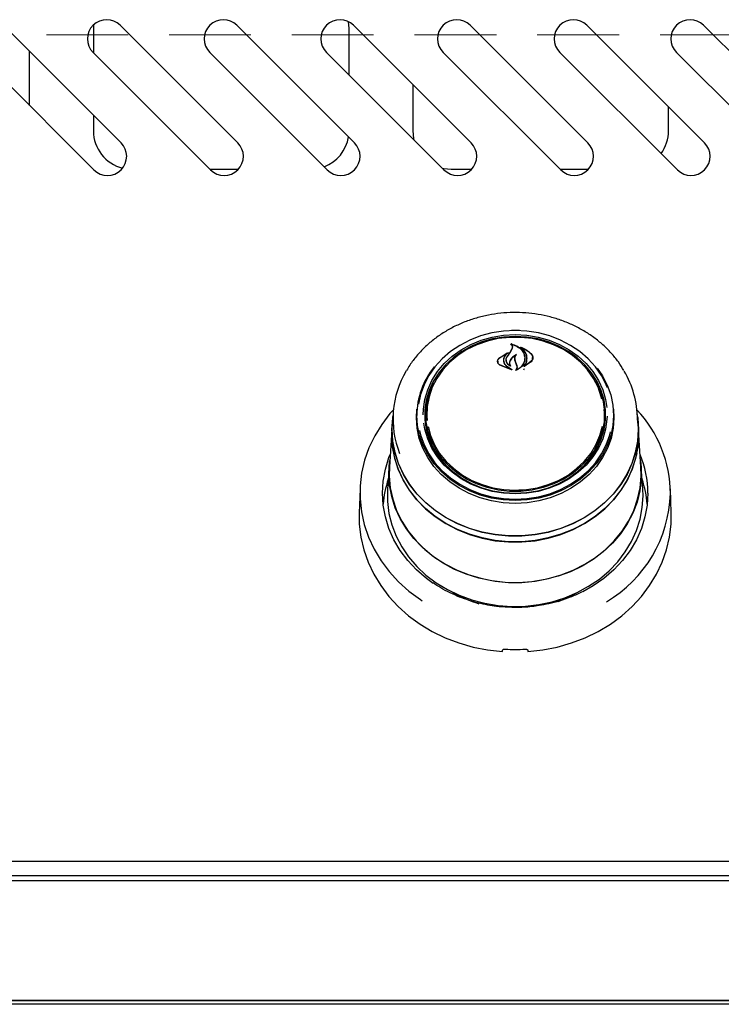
# Model space of a CAD drawing. Header units: inches. Extents: x 36 to 207, y 24 to 151.
# Tile 6 of 49: x 77 to 84, y 47 to 56. Entities that reach past the tile are written whole.
import ezdxf

# ---------------------------------------------------------------- set-up
doc = ezdxf.new("R2010")
doc.units = ezdxf.units.IN
doc.header["$LTSCALE"] = 16
doc.header["$MEASUREMENT"] = 0
doc.linetypes.add('HIDDEN', pattern=[0.075, 0.05, -0.025])
doc.layers.add('FORMAT', color=7, linetype='Continuous')

msp = doc.modelspace()

# ---------------------------------------------------------------- linework, layer by layer
at = {"color": 7, "linetype": 'Continuous', "lineweight": 25}
for p, q in [((77.9729, 55.2267), (76.8238, 56.3758)), ((77.7035, 56.3795), (77.7018, 56.3431)), ((79.1139, 55.2267), (77.9648, 56.3758)), ((80.2549, 55.2267), (79.1058, 56.3758)), ((80.2018, 56.3431), (80.1953, 56.4122)), ((81.3959, 55.2267), (80.2468, 56.3758)), ((82.5369, 55.2267), (81.3878, 56.3758)), ((83.6779, 55.2267), (82.5288, 56.3758)), ((84.8189, 55.2267), (83.6698, 56.3758)), ((77.7018, 56.3431), (77.7018, 56.1085)), ((80.2018, 55.8905), (80.2018, 56.3431)), ((76.5586, 56.1106), (77.7077, 54.9615)), ((77.0768, 55.5925), (77.0768, 56.1228)), ((77.6996, 56.1106), (78.8487, 54.9615)), ((78.8406, 56.1106), (79.9897, 54.9615)), ((79.9816, 56.1106), (81.1307, 54.9615)), ((81.1226, 56.1106), (82.2717, 54.9615)), ((82.2636, 56.1106), (83.4127, 54.9615)), ((83.4046, 56.1106), (84.5537, 54.9615)), ((80.8268, 55.7958), (80.8268, 55.3431)), ((77.7018, 55.4978), (77.7018, 55.3431)), ((83.3268, 55.3431), (83.3268, 55.5778)), ((78.8422, 54.9681), (79.1201, 54.9681)), ((81.2018, 54.9681), (81.4021, 54.9681)), ((82.2652, 54.9681), (82.5431, 54.9681)), ((81.7371, 53.3222), (81.8268, 53.3261)), ((81.8268, 53.3261), (81.8933, 53.3239)), ((81.6685, 53.1178), (81.7606, 53.1759)), ((81.7505, 53.1371), (81.7827, 53.1854)), ((81.7809, 53.1829), (81.7984, 53.2147)), ((81.7827, 53.1854), (81.8003, 53.2184)), ((81.7882, 53.2583), (81.7882, 53.2529)), ((81.8005, 53.2197), (81.8005, 53.2256)), ((81.8842, 53.2246), (81.8842, 53.2201)), ((81.6559, 53.0886), (81.6559, 53.0758)), ((81.67, 53.1188), (81.7479, 53.1713)), ((81.7131, 53.0986), (81.7131, 53.0904)), ((81.7491, 53.1701), (81.7213, 53.1369)), ((81.7399, 53.103), (81.7399, 53.1017)), ((81.7494, 53.1677), (81.7494, 53.1707)), ((81.8324, 53.0742), (81.8235, 53.0991)), ((81.8236, 53.1146), (81.8236, 53.0989)), ((81.8343, 53.0753), (81.8254, 53.1006)), ((81.9815, 53.0837), (81.9133, 53.0371)), ((81.98, 53.086), (81.9201, 53.0425)), ((81.9204, 53.1168), (81.9204, 53.1185)), ((81.997, 53.1134), (81.997, 53.1248)), ((81.7917, 53.0066), (81.6765, 53.0513)), ((81.7833, 53.0096), (81.6777, 53.0531)), ((81.74, 53.0442), (81.7843, 53.011)), ((81.7414, 53.0453), (81.7926, 53.008)), ((81.7719, 53.071), (81.7719, 53.0574)), ((81.7757, 53.0468), (81.7757, 53.0469)), ((81.8441, 53.0442), (81.8324, 53.0742)), ((81.846, 53.0446), (81.8343, 53.0753)), ((81.846, 53.0225), (81.846, 53.0323)), ((81.912, 53.0066), (81.9186, 53.0173)), ((81.9186, 53.0432), (81.9186, 53.0431)), ((80.8615, 52.5344), (80.8667, 52.6217)), ((80.8658, 52.61), (80.8641, 52.5859)), ((80.9553, 52.6158), (80.9534, 52.588)), ((82.7002, 52.588), (82.6982, 52.6158)), ((82.7894, 52.5859), (82.7877, 52.61)), ((80.6336, 52.5861), (80.6265, 52.4834)), ((80.9518, 52.5421), (80.9534, 52.588)), ((82.7099, 52.5065), (82.7108, 52.5411)), ((83.0271, 52.4834), (83.0199, 52.5861)), ((80.6242, 52.4835), (80.6204, 52.4297)), ((80.6243, 52.4204), (80.6265, 52.4834)), ((83.0331, 52.4297), (83.0293, 52.4835)), ((83.0353, 52.3664), (83.0331, 52.4297)), ((80.6182, 52.3668), (80.5965, 52.0564)), ((83.057, 52.0564), (83.0353, 52.3668)), ((80.5943, 52.0563), (80.579, 51.8386)), ((83.0745, 51.8386), (83.0592, 52.0563)), ((80.3094, 51.8392), (80.3013, 51.6056)), ((81.8639, 51.8316), (81.9043, 51.8315)), ((83.0768, 51.7731), (83.0745, 51.8386)), ((83.3523, 51.6056), (83.3441, 51.8392)), ((81.7972, 50.6909), (81.7972, 50.6809)), ((81.8563, 50.6804), (81.8563, 50.6909)), ((101.9518, 48.1955), (68.4518, 48.1955)), ((68.4898, 48.008), (101.9138, 48.008)), ((98.973, 48.0535), (71.4305, 48.0535)), ((68.4898, 46.836), (101.9138, 46.836)), ((98.8268, 46.8356), (71.5768, 46.8356)), ((98.8268, 46.7976), (71.5768, 46.7976))]:
    msp.add_line(p, q, dxfattribs=at)
at = {"color": 7, "linetype": 'Continuous', "lineweight": 25, "flags": 128}
for points in [[(80.8268, 55.3431), (80.834, 55.2699), (80.8372, 55.255)], [(81.1137, 54.9785), (81.1286, 54.9753), (81.2018, 54.9681)], [(81.8268, 53.3906), (81.7119, 53.3846), (81.5987, 53.3666), (81.4888, 53.337), (81.3838, 53.2961), (81.2853, 53.2445), (81.1947, 53.183), (81.1133, 53.1126), (81.0423, 53.0341), (80.9828, 52.9488), (80.9356, 52.8579), (80.9013, 52.7627), (80.8813, 52.6698)], [(81.792, 53.3928), (81.8268, 53.3933), (81.8706, 53.3925)], [(82.7303, 52.828), (82.7179, 52.8579), (82.6707, 52.9488), (82.6112, 53.0341), (82.5402, 53.1126), (82.4588, 53.183), (82.3682, 53.2445), (82.2697, 53.2961), (82.1647, 53.337), (82.0549, 53.3666), (81.9416, 53.3846), (81.8268, 53.3906)], [(80.9272, 52.5653), (80.929, 52.6191), (80.9431, 52.7162), (80.9712, 52.8109), (81.0128, 52.9019), (81.0672, 52.9876), (81.1336, 53.0668), (81.211, 53.1381), (81.298, 53.2005), (81.3934, 53.2529), (81.4956, 53.2945), (81.603, 53.3248), (81.714, 53.3431), (81.8268, 53.3492)], [(81.8268, 53.3316), (81.7158, 53.3255), (81.6065, 53.3075), (81.5007, 53.2777), (81.4001, 53.2367), (81.3062, 53.1851), (81.2205, 53.1237), (81.1444, 53.0535), (81.079, 52.9756), (81.0254, 52.8912), (80.9845, 52.8016), (80.9568, 52.7083), (80.9429, 52.6128), (80.9429, 52.5164), (80.9568, 52.4209), (80.9845, 52.3276), (81.0254, 52.238), (81.079, 52.1536), (81.1444, 52.0757), (81.2205, 52.0055), (81.3062, 51.9441), (81.4001, 51.8925), (81.5007, 51.8515), (81.6065, 51.8217), (81.7158, 51.8037), (81.8268, 51.7976), (81.9378, 51.8037), (82.047, 51.8217), (82.1528, 51.8515), (82.2534, 51.8925), (82.3473, 51.9441), (82.433, 52.0055), (82.5092, 52.0757), (82.5745, 52.1536), (82.6281, 52.238), (82.669, 52.3276), (82.6967, 52.4209), (82.7106, 52.5164), (82.7106, 52.6128), (82.6967, 52.7083), (82.669, 52.8016), (82.6281, 52.8912), (82.5745, 52.9756), (82.5092, 53.0535), (82.433, 53.1237), (82.3473, 53.1851), (82.2534, 53.2367), (82.1528, 53.2777), (82.047, 53.3075), (81.9378, 53.3255), (81.8268, 53.3316)], [(82.6751, 52.7168), (82.6689, 52.7421), (82.6374, 52.834), (82.5926, 52.9217), (82.5352, 53.0037), (82.4662, 53.0786), (82.3867, 53.1453), (82.298, 53.2026), (82.2016, 53.2497), (82.099, 53.2856), (81.9919, 53.31), (81.8821, 53.3222), (81.7714, 53.3222), (81.6616, 53.31), (81.5546, 53.2856), (81.452, 53.2497), (81.3555, 53.2026), (81.2668, 53.1453), (81.1873, 53.0786), (81.1183, 53.0037), (81.0609, 52.9217), (81.0161, 52.834), (80.9846, 52.7421), (80.9669, 52.6475), (80.9634, 52.5517), (80.9664, 52.5083)], [(81.8268, 53.3492), (81.9395, 53.3431), (82.0505, 53.3248), (82.1579, 53.2945), (82.2601, 53.2529), (82.3555, 53.2005), (82.4425, 53.1381), (82.5199, 53.0668), (82.5863, 52.9876), (82.6407, 52.9019), (82.6823, 52.8109), (82.7104, 52.7162), (82.7231, 52.636)], [(82.6285, 53.0211), (82.6792, 52.9471), (82.7269, 52.8552), (82.7615, 52.7591), (82.7824, 52.6601), (82.7895, 52.5596), (82.7824, 52.4591), (82.7615, 52.3601), (82.7269, 52.264), (82.6792, 52.1722), (82.619, 52.086), (82.5473, 52.0067), (82.4651, 51.9356), (82.3736, 51.8735), (82.2741, 51.8214), (82.1681, 51.7801), (82.0571, 51.7501), (81.9428, 51.732), (81.8268, 51.7259), (81.7107, 51.732), (81.5964, 51.7501), (81.4854, 51.7801), (81.3794, 51.8214), (81.2799, 51.8735), (81.1884, 51.9356), (81.1062, 52.0067), (81.0345, 52.086), (80.9743, 52.1722), (80.9266, 52.264), (80.892, 52.3601), (80.8711, 52.4591), (80.8641, 52.5596), (80.8641, 52.5596)], [(82.6112, 52.9019), (82.6251, 52.8761), (82.6637, 52.7852), (82.6886, 52.6907), (82.6994, 52.5943), (82.6958, 52.4975), (82.6779, 52.4018), (82.6461, 52.3089), (82.6008, 52.2203), (82.5428, 52.1375), (82.4731, 52.0618), (82.3927, 51.9944), (82.303, 51.9364), (82.2056, 51.8889), (82.1019, 51.8525), (81.9936, 51.8279), (81.8827, 51.8155), (81.7708, 51.8155), (81.6599, 51.8279), (81.5517, 51.8525), (81.448, 51.8889), (81.3505, 51.9364), (81.2608, 51.9944), (81.1805, 52.0618), (81.1107, 52.1375), (81.0527, 52.2203), (81.0074, 52.3089), (80.9756, 52.4018), (80.9577, 52.4975), (80.9542, 52.5943), (80.9649, 52.6907), (80.9898, 52.7852), (81.0284, 52.8761), (81.03, 52.8793)], [(80.6361, 52.615), (80.6026, 52.5769), (80.5217, 52.4709), (80.4529, 52.3587), (80.397, 52.2412), (80.3544, 52.1197), (80.3256, 51.9951), (80.3108, 51.8687), (80.3102, 51.7417), (80.3237, 51.6152), (80.3513, 51.4905), (80.3926, 51.3686), (80.4473, 51.2507), (80.5149, 51.138), (80.5947, 51.0314), (80.6861, 50.932), (80.7881, 50.8407), (80.8998, 50.7584), (80.9183, 50.7462)], [(82.7868, 52.6217), (82.7921, 52.5344), (82.785, 52.4337), (82.764, 52.3344), (82.7293, 52.238), (82.6815, 52.1459), (82.6212, 52.0596), (82.5493, 51.9801), (82.4669, 51.9087), (82.3751, 51.8465), (82.2754, 51.7942), (82.1691, 51.7528), (82.0578, 51.7228), (81.9431, 51.7046), (81.8268, 51.6985), (81.7104, 51.7046), (81.5957, 51.7228), (81.4845, 51.7528), (81.3782, 51.7942), (81.2784, 51.8465), (81.1866, 51.9087), (81.1042, 51.9801), (81.0323, 52.0596), (80.972, 52.1459), (80.9242, 52.238), (80.8895, 52.3344), (80.8685, 52.4337), (80.8615, 52.5344)], [(80.622, 52.4204), (80.629, 52.5332), (80.631, 52.5476)], [(83.0226, 52.5476), (83.0245, 52.5332), (83.0315, 52.4204), (83.0245, 52.3076), (83.0034, 52.1961), (82.9685, 52.0872), (82.9202, 51.9823), (82.8591, 51.8825), (82.7859, 51.789), (82.7014, 51.7029), (82.6067, 51.6252), (82.5029, 51.5568), (82.3911, 51.4986), (82.2727, 51.4511), (82.1491, 51.415), (82.0217, 51.3908), (81.892, 51.3785), (81.7615, 51.3785), (81.6318, 51.3908), (81.5044, 51.415), (81.3808, 51.4511), (81.2624, 51.4986), (81.1506, 51.5568), (81.0468, 51.6252), (80.9521, 51.7029), (80.8676, 51.789), (80.7944, 51.8825), (80.7333, 51.9823), (80.685, 52.0872), (80.6501, 52.1961), (80.629, 52.3076), (80.622, 52.4204), (80.622, 52.4204)], [(82.7261, 52.5532), (82.7245, 52.5213), (82.7104, 52.4242), (82.6823, 52.3295), (82.6407, 52.2385), (82.5863, 52.1528), (82.5199, 52.0736), (82.4425, 52.0023), (82.3555, 51.94), (82.2601, 51.8875), (82.1579, 51.8459), (82.0505, 51.8156), (81.9395, 51.7973), (81.8268, 51.7912), (81.714, 51.7973), (81.603, 51.8156), (81.4956, 51.8459), (81.3934, 51.8875), (81.298, 51.94), (81.211, 52.0023), (81.1336, 52.0736), (81.0672, 52.1528), (81.0128, 52.2385), (80.9712, 52.3295), (80.9431, 52.4242), (80.9328, 52.4832)], [(80.6204, 52.4297), (80.6182, 52.3664), (80.6253, 52.2532), (80.6464, 52.1414), (80.6815, 52.0322), (80.7299, 51.9269), (80.7912, 51.8268), (80.8646, 51.733), (80.9493, 51.6466), (81.0443, 51.5687), (81.1485, 51.5001), (81.2607, 51.4417), (81.3794, 51.3941), (81.5034, 51.3579), (81.6312, 51.3335), (81.7613, 51.3213), (81.8922, 51.3213), (82.0223, 51.3335), (82.1501, 51.3579), (82.2741, 51.3941), (82.3929, 51.4417), (82.505, 51.5001), (82.6092, 51.5687), (82.7042, 51.6466), (82.7889, 51.733), (82.8623, 51.8268), (82.9236, 51.9269), (82.9721, 52.0322), (83.0071, 52.1414), (83.0282, 52.2532), (83.0353, 52.3664), (83.0353, 52.3664)], [(83.0271, 52.4834), (83.0293, 52.4204), (83.0222, 52.3078), (83.0011, 52.1965), (82.9663, 52.0879), (82.9181, 51.9831), (82.8571, 51.8835), (82.7841, 51.7902), (82.6998, 51.7042), (82.6052, 51.6267), (82.5016, 51.5584), (82.39, 51.5003), (82.2718, 51.453), (82.1485, 51.417), (82.0213, 51.3927), (81.8919, 51.3805), (81.7617, 51.3805), (81.6322, 51.3927), (81.5051, 51.417), (81.3817, 51.453), (81.2635, 51.5003), (81.1519, 51.5584), (81.0483, 51.6267), (80.9537, 51.7042), (80.8695, 51.7902), (80.7964, 51.8835), (80.7354, 51.9831), (80.6872, 52.0879), (80.6524, 52.1965), (80.6313, 52.3078), (80.6243, 52.4204)], [(80.8901, 52.4123), (80.9013, 52.3677), (80.9356, 52.2725), (80.9828, 52.1816), (81.0423, 52.0963), (81.1133, 52.0178), (81.1947, 51.9474), (81.2853, 51.8859), (81.3838, 51.8343), (81.4888, 51.7934), (81.5987, 51.7638), (81.7119, 51.7458), (81.8268, 51.7398), (81.9416, 51.7458), (82.0549, 51.7638), (82.1647, 51.7934), (82.2697, 51.8343), (82.3682, 51.8859), (82.4588, 51.9474), (82.5402, 52.0178), (82.6112, 52.0963), (82.6707, 52.1816), (82.7179, 52.2725), (82.7522, 52.3677), (82.7601, 52.3979)], [(80.9753, 52.4496), (80.9986, 52.3628), (81.0369, 52.2728), (81.0881, 52.1878), (81.1514, 52.1092), (81.2258, 52.0383), (81.3101, 51.9761), (81.4029, 51.9238), (81.5026, 51.8822), (81.6076, 51.852), (81.7163, 51.8337), (81.8268, 51.8275)], [(81.8268, 51.8275), (81.9372, 51.8337), (82.0459, 51.852), (82.1509, 51.8822), (82.2507, 51.9238), (82.3434, 51.9761), (82.4277, 52.0383), (82.5021, 52.1092), (82.5655, 52.1878), (82.6167, 52.2728), (82.6549, 52.3628), (82.6794, 52.4555)], [(83.0152, 52.1876), (83.0049, 52.1423), (82.97, 52.0333), (82.9216, 51.9282), (82.8604, 51.8283), (82.7871, 51.7346), (82.7026, 51.6484), (82.6077, 51.5706), (82.5037, 51.5022), (82.3918, 51.4438), (82.2733, 51.3963), (82.1495, 51.3602), (82.0219, 51.3359), (81.8921, 51.3237), (81.7614, 51.3237), (81.6316, 51.3359), (81.504, 51.3602), (81.3802, 51.3963), (81.2617, 51.4438), (81.1498, 51.5022), (81.0458, 51.5706), (80.951, 51.6484), (80.8664, 51.7346), (80.7931, 51.8283), (80.7319, 51.9282), (80.6836, 52.0333), (80.6486, 52.1423), (80.6275, 52.2539), (80.6204, 52.3669), (80.6207, 52.3908)], [(81.0249, 50.9158), (80.9585, 50.9642), (80.8625, 51.0474), (80.777, 51.1388), (80.703, 51.2375), (80.6414, 51.3423), (80.5927, 51.4521), (80.5575, 51.5657), (80.5363, 51.6819), (80.5292, 51.7993), (80.5363, 51.9168), (80.5575, 52.033), (80.5927, 52.1466), (80.605, 52.1777)], [(80.592, 51.9916), (80.599, 52.1053), (80.6009, 52.1196)], [(83.0526, 52.1196), (83.0597, 52.0485), (83.0597, 51.9347), (83.0458, 51.8215), (83.018, 51.7103), (82.9767, 51.6022), (82.9224, 51.4986), (82.8557, 51.4005), (82.7773, 51.3091), (82.6881, 51.2255), (82.5892, 51.1505), (82.4817, 51.0851), (82.3667, 51.03), (82.2456, 50.9857), (82.1198, 50.9529), (81.9906, 50.9318), (81.8596, 50.9227), (81.7282, 50.9257), (81.598, 50.9408), (81.4703, 50.9678), (81.3467, 51.0064), (81.2285, 51.0562), (81.117, 51.1166), (81.0137, 51.1869), (80.9195, 51.2663), (80.8356, 51.3539), (80.763, 51.4488), (80.7024, 51.5498), (80.6545, 51.6558), (80.6199, 51.7656), (80.599, 51.878), (80.592, 51.9916), (80.592, 51.9916)], [(80.5965, 52.0564), (80.5947, 51.9635), (80.6051, 51.8502), (80.6294, 51.7385), (80.6673, 51.6298), (80.7183, 51.5251), (80.7819, 51.4257), (80.8573, 51.3327), (80.9437, 51.2472), (81.0401, 51.1701), (81.1454, 51.1024), (81.2584, 51.0447), (81.3779, 50.9978), (81.5025, 50.9621), (81.6307, 50.9381), (81.7612, 50.926), (81.8924, 50.926), (82.0228, 50.9381), (82.151, 50.9621), (82.2756, 50.9978), (82.3951, 51.0447), (82.5081, 51.1024), (82.6134, 51.1701), (82.7098, 51.2472), (82.7962, 51.3327), (82.8716, 51.4257), (82.9352, 51.5251), (82.9862, 51.6298), (83.0241, 51.7385), (83.0484, 51.8502), (83.0589, 51.9635), (83.057, 52.0564)], [(80.579, 51.8386), (80.5785, 51.8307), (80.5785, 51.7155), (80.5927, 51.6009), (80.6208, 51.4883), (80.6626, 51.3789), (80.7176, 51.274), (80.7851, 51.1747), (80.8645, 51.0822), (80.9547, 50.9975), (81.0549, 50.9217), (81.1637, 50.8554), (81.2801, 50.7996), (81.4027, 50.7548), (81.5301, 50.7215), (81.6608, 50.7002), (81.7935, 50.691), (81.9265, 50.694), (82.0584, 50.7093), (82.1876, 50.7367), (82.3128, 50.7758), (82.4324, 50.8262), (82.5452, 50.8873), (82.6499, 50.9584), (82.7452, 51.0388), (82.8301, 51.1275), (82.9037, 51.2236), (82.965, 51.3258), (83.0135, 51.4331), (83.0485, 51.5443), (83.0697, 51.6581), (83.0768, 51.7731), (83.0768, 51.7731)], [(83.1243, 51.7993), (83.1172, 51.6819), (83.096, 51.5657), (83.0608, 51.4521), (83.0122, 51.3423), (82.9505, 51.2375), (82.8765, 51.1388), (82.791, 51.0474), (82.695, 50.9642), (82.5895, 50.8902), (82.4899, 50.8334)], [(80.3013, 51.6056), (80.3028, 51.4935), (80.3178, 51.3679), (80.3465, 51.244), (80.3887, 51.1231), (80.444, 51.0062), (80.512, 50.8945), (80.592, 50.7888), (80.6833, 50.6903), (80.785, 50.5998), (80.8963, 50.518), (81.016, 50.4459), (81.1431, 50.384), (81.2765, 50.3329), (81.4149, 50.293), (81.5571, 50.2648), (81.7018, 50.2484)], [(81.9518, 50.2484), (82.0964, 50.2648), (82.2386, 50.293), (82.377, 50.3329), (82.5104, 50.384), (82.6375, 50.4459), (82.7573, 50.518), (82.8685, 50.5998), (82.9702, 50.6903), (83.0615, 50.7888), (83.1415, 50.8945), (83.2095, 51.0062), (83.2648, 51.1231), (83.3071, 51.244), (83.3358, 51.3679), (83.3507, 51.4935), (83.3523, 51.6056)]]:
    msp.add_lwpolyline(points, dxfattribs=at)
at = {"color": 7, "linetype": 'Continuous', "lineweight": 25}
for centre, radius, start, end in [((77.8322, 56.2432), 0.1875, 45, 225), ((78.9732, 56.2432), 0.1875, 45, 225), ((80.1142, 56.2432), 0.1875, 45, 225), ((81.2552, 56.2432), 0.1875, 45, 225), ((82.3962, 56.2432), 0.1875, 45, 225), ((83.5372, 56.2432), 0.1875, 45, 225), ((78.0768, 55.3431), 0.375, 180, 256.31633), ((82.9518, 55.3431), 0.375, 323.61305, 0), ((77.8403, 55.0941), 0.1875, 225, 45), ((78.9813, 55.0941), 0.1875, 225, 45), ((79.8268, 55.3431), 0.375, 290.65981, 351.00433), ((80.1223, 55.0941), 0.1875, 225, 45), ((81.2633, 55.0941), 0.1875, 225, 45), ((82.4043, 55.0941), 0.1875, 225, 45), ((83.5453, 55.0941), 0.1875, 225, 45), ((89.4122, 47.926), 9.2667, 145.43892, 145.79172), ((81.5457, 52.524), 0.9137, 149.02788, 201.59538), ((81.6285, 52.552), 0.7645, 140.91744, 179.43212), ((82.0953, 52.5196), 0.9268, 0.24129, 30.67799), ((81.6153, 52.5407), 0.6725, 156.86183, 182.91012), ((82.0353, 52.54), 0.6754, 0.09862, 23.09483), ((82.1298, 51.7853), 1.215, 0.39496, 43.07139), ((81.6262, 52.5443), 0.6745, 180.18728, 206.74267), ((82.0302, 52.5434), 0.6715, 333.21945, 3.80786), ((82.132, 51.7974), 0.9923, 0.11171, 22.53743), ((81.5195, 51.6141), 0.9872, 161.05253, 175.54991), ((82.134, 51.6141), 0.9872, 4.45009, 18.94747), ((82.0716, 51.8329), 1.2738, 300.62074, 358.23551), ((81.8017, 51.8195), 1.1511, 239.38901, 253.31273), ((81.8584, 51.8063), 1.1364, 290.03736, 300.66408), ((81.8268, 52.0305), 1.7608, 266.81861, 273.18139)]:
    msp.add_arc(centre, radius, start, end, dxfattribs=at)
for centre, major_axis, start_param, end_param in [((81.5148, 50.4974), (1.5475, 9.0333), 4.689058, 4.69059), ((82.1387, 50.4974), (-1.5475, 9.0333), 1.592595, 1.594127)]:
    msp.add_ellipse(centre, major_axis=major_axis, ratio=0.024697, start_param=start_param, end_param=end_param, dxfattribs=at)
for points, knots in [([(82.89, 52.9985), (82.8726, 53.0266), (82.836, 53.086), (82.767, 53.1697), (82.6868, 53.2501), (82.5974, 53.3227), (82.4999, 53.3871), (82.3954, 53.4425), (82.285, 53.4883), (82.1697, 53.5241), (82.0509, 53.5494), (81.9297, 53.564), (81.8074, 53.5677), (81.6853, 53.5605), (81.5646, 53.5425), (81.4466, 53.5138), (81.3326, 53.4748), (81.2238, 53.4257), (81.1212, 53.3672), (81.026, 53.2998), (80.939, 53.2244), (80.8619, 53.1412), (80.8035, 53.0662), (80.7753, 53.0171), (80.7655, 52.9999)], [0, 0, 0, 0, 0.041689, 0.088111, 0.134593, 0.181131, 0.227717, 0.274343, 0.321001, 0.367685, 0.414387, 0.461104, 0.507831, 0.554567, 0.601309, 0.648053, 0.694797, 0.741535, 0.788262, 0.834971, 0.881651, 0.928292, 0.974883, 1, 1, 1, 1]), ([(81.7617, 53.1746), (81.7515, 53.1665), (81.7362, 53.1543), (81.7264, 53.1391), (81.7231, 53.134)], [0, 0, 0, 0, 0.666173, 1, 1, 1, 1]), ([(81.7606, 53.1759), (81.7607, 53.1759), (81.7609, 53.176), (81.7613, 53.176), (81.7616, 53.1759), (81.7618, 53.1757), (81.762, 53.1755), (81.7621, 53.1752), (81.7621, 53.175), (81.7619, 53.1748), (81.7618, 53.1746), (81.7617, 53.1746)], [0, 0, 0, 0, 0.113231, 0.226474, 0.339585, 0.453555, 0.569121, 0.686353, 0.8046, 0.922734, 1, 1, 1, 1]), ([(81.7806, 53.2556), (81.7805, 53.2557), (81.7803, 53.2558), (81.7802, 53.2561), (81.7802, 53.2563), (81.7802, 53.2566), (81.7804, 53.2568), (81.7807, 53.257), (81.7811, 53.257), (81.7813, 53.257), (81.7814, 53.257), (81.7814, 53.257)], [0, 0, 0, 0, 0.122958, 0.245848, 0.370364, 0.495902, 0.620786, 0.743612, 0.86394, 0.982468, 1, 1, 1, 1]), ([(81.7984, 53.2147), (81.7995, 53.2189), (81.8017, 53.2274), (81.7977, 53.2401), (81.79, 53.2497), (81.7831, 53.254), (81.7806, 53.2556)], [0, 0, 0, 0, 0.278319, 0.556603, 0.835284, 1, 1, 1, 1]), ([(81.7814, 53.257), (81.7997, 53.252), (81.8381, 53.2415), (81.8844, 53.2081), (81.907, 53.1767), (81.9143, 53.1585), (81.9152, 53.1562)], [0, 0, 0, 0, 0.296384, 0.623257, 0.953009, 1, 1, 1, 1]), ([(81.7895, 53.2591), (81.7894, 53.2591), (81.7892, 53.2592), (81.7889, 53.2591), (81.7886, 53.259), (81.7884, 53.2588), (81.7882, 53.2585), (81.7882, 53.2582), (81.7883, 53.258), (81.7884, 53.2579), (81.7885, 53.2578)], [0, 0, 0, 0, 0.125682, 0.251371, 0.377027, 0.503505, 0.631368, 0.760594, 0.890567, 1, 1, 1, 1]), ([(81.8003, 53.2184), (81.8014, 53.2229), (81.8037, 53.2319), (81.7996, 53.2455), (81.7932, 53.2538), (81.7889, 53.2575), (81.7885, 53.2578)], [0, 0, 0, 0, 0.322031, 0.64419, 0.966616, 1, 1, 1, 1]), ([(81.7895, 53.2591), (81.8078, 53.253), (81.8455, 53.2405), (81.89, 53.2046), (81.9056, 53.1737), (81.9132, 53.1585)], [0, 0, 0, 0, 0.321882, 0.666054, 1, 1, 1, 1]), ([(81.8721, 53.2257), (81.872, 53.2258), (81.8719, 53.2259), (81.8717, 53.2262), (81.8717, 53.2264), (81.8718, 53.2267), (81.872, 53.2269), (81.8723, 53.2271), (81.8726, 53.2271), (81.8729, 53.2271), (81.8731, 53.2271), (81.8731, 53.227)], [0, 0, 0, 0, 0.1174, 0.234738, 0.353577, 0.473635, 0.593524, 0.711905, 0.828134, 0.942556, 1, 1, 1, 1]), ([(81.9395, 53.0929), (81.9405, 53.1092), (81.9425, 53.1419), (81.919, 53.1879), (81.8909, 53.2141), (81.8735, 53.2249), (81.8721, 53.2257)], [0, 0, 0, 0, 0.324347, 0.648697, 0.972588, 1, 1, 1, 1]), ([(81.8731, 53.227), (81.8992, 53.2162), (81.9401, 53.1992), (81.9705, 53.1718), (81.9815, 53.1618)], [0, 0, 0, 0, 0.635991, 1, 1, 1, 1]), ([(81.8856, 53.2253), (81.8855, 53.2253), (81.8853, 53.2254), (81.8849, 53.2253), (81.8846, 53.2252), (81.8844, 53.2251), (81.8842, 53.2248), (81.8841, 53.2246), (81.8842, 53.2243), (81.8843, 53.2241), (81.8844, 53.224), (81.8845, 53.224)], [0, 0, 0, 0, 0.116355, 0.232718, 0.349012, 0.465942, 0.584001, 0.703207, 0.823076, 0.942819, 1, 1, 1, 1]), ([(81.9415, 53.0938), (81.9424, 53.1106), (81.9444, 53.1441), (81.9227, 53.1903), (81.8966, 53.2133), (81.8845, 53.224)], [0, 0, 0, 0, 0.348804, 0.697654, 1, 1, 1, 1]), ([(81.8856, 53.2253), (81.9109, 53.213), (81.9461, 53.1961), (81.9725, 53.171), (81.98, 53.1639)], [0, 0, 0, 0, 0.718758, 1, 1, 1, 1]), ([(81.6765, 53.0513), (81.6717, 53.0548), (81.6621, 53.0617), (81.6545, 53.0763), (81.6531, 53.0919), (81.658, 53.1065), (81.6652, 53.1143), (81.6685, 53.1178)], [0, 0, 0, 0, 0.206317, 0.412583, 0.61997, 0.827569, 1, 1, 1, 1]), ([(81.6777, 53.0531), (81.6731, 53.0566), (81.6639, 53.0634), (81.6565, 53.0778), (81.6552, 53.0931), (81.6598, 53.1076), (81.6668, 53.1153), (81.67, 53.1188)], [0, 0, 0, 0, 0.2056594, 0.4113966, 0.6177773, 0.8242817, 1, 1, 1, 1]), ([(81.7213, 53.1369), (81.7171, 53.1275), (81.7116, 53.1154), (81.7112, 53.1027), (81.7111, 53.0999)], [0, 0, 0, 0, 0.775744, 1, 1, 1, 1]), ([(81.7111, 53.0999), (81.7122, 53.0911), (81.7144, 53.0735), (81.7274, 53.055), (81.7375, 53.0464), (81.74, 53.0442)], [0, 0, 0, 0, 0.427058, 0.854256, 1, 1, 1, 1]), ([(81.7231, 53.134), (81.7189, 53.125), (81.7136, 53.1134), (81.7132, 53.1013), (81.7131, 53.0986)], [0, 0, 0, 0, 0.779129, 1, 1, 1, 1]), ([(81.7131, 53.0986), (81.7142, 53.0901), (81.7163, 53.0732), (81.7292, 53.0555), (81.739, 53.0473), (81.7414, 53.0453)], [0, 0, 0, 0, 0.429095, 0.858259, 1, 1, 1, 1]), ([(81.779, 53.0414), (81.7719, 53.0459), (81.7567, 53.0553), (81.742, 53.0762), (81.7362, 53.1003), (81.7399, 53.1209), (81.7465, 53.132), (81.7487, 53.1358)], [0, 0, 0, 0, 0.199029, 0.425617, 0.654006, 0.8841, 1, 1, 1, 1]), ([(81.7741, 53.0463), (81.7676, 53.0511), (81.7538, 53.0616), (81.7416, 53.0833), (81.7384, 53.1078), (81.7436, 53.1261), (81.7493, 53.1352), (81.7505, 53.1371)], [0, 0, 0, 0, 0.211272, 0.452056, 0.6939, 0.936584, 1, 1, 1, 1]), ([(81.7491, 53.1701), (81.7492, 53.1702), (81.7493, 53.1703), (81.7494, 53.1706), (81.7494, 53.1709), (81.7492, 53.1711), (81.749, 53.1713), (81.7487, 53.1714), (81.7483, 53.1715), (81.7481, 53.1714), (81.7479, 53.1714), (81.7479, 53.1713)], [0, 0, 0, 0, 0.118329, 0.236631, 0.355578, 0.474929, 0.59401, 0.712266, 0.829512, 0.946013, 1, 1, 1, 1]), ([(81.7781, 53.1004), (81.7749, 53.0934), (81.7686, 53.0794), (81.77, 53.0606), (81.7743, 53.0504), (81.7756, 53.0472)], [0, 0, 0, 0, 0.407828, 0.815767, 1, 1, 1, 1]), ([(81.7799, 53.0986), (81.7768, 53.0919), (81.7706, 53.0784), (81.7721, 53.0585), (81.778, 53.0472), (81.7804, 53.0425)], [0, 0, 0, 0, 0.368991, 0.737957, 1, 1, 1, 1]), ([(81.8394, 53.1562), (81.8255, 53.1477), (81.8005, 53.1324), (81.785, 53.1103), (81.7781, 53.1004)], [0, 0, 0, 0, 0.554435, 1, 1, 1, 1]), ([(81.8317, 53.1476), (81.8184, 53.1386), (81.7976, 53.1244), (81.7846, 53.1054), (81.7799, 53.0986)], [0, 0, 0, 0, 0.641489, 1, 1, 1, 1]), ([(81.8235, 53.0991), (81.8224, 53.1066), (81.8202, 53.1216), (81.8267, 53.1377), (81.8323, 53.1454), (81.8332, 53.1466)], [0, 0, 0, 0, 0.456278, 0.9125348, 1, 1, 1, 1]), ([(81.8254, 53.1006), (81.8244, 53.108), (81.8222, 53.1229), (81.8295, 53.1418), (81.8377, 53.1515), (81.8407, 53.155)], [0, 0, 0, 0, 0.387704, 0.775509, 1, 1, 1, 1]), ([(81.9198, 53.0926), (81.9147, 53.0785), (81.9047, 53.0501), (81.8709, 53.0172), (81.8423, 53.0036), (81.8298, 52.9977)], [0, 0, 0, 0, 0.359986, 0.720088, 1, 1, 1, 1]), ([(81.9178, 53.0941), (81.9128, 53.0798), (81.9029, 53.0512), (81.8718, 53.0203), (81.8473, 53.0072), (81.8381, 53.0023)], [0, 0, 0, 0, 0.384901, 0.76993, 1, 1, 1, 1]), ([(81.8394, 53.1562), (81.8395, 53.1562), (81.8397, 53.1563), (81.8401, 53.1563), (81.8404, 53.1562), (81.8407, 53.1561), (81.8409, 53.1559), (81.841, 53.1556), (81.841, 53.1553), (81.8409, 53.1551), (81.8408, 53.155), (81.8407, 53.155)], [0, 0, 0, 0, 0.119189, 0.238395, 0.35727, 0.476272, 0.595953, 0.716576, 0.837999, 0.959726, 1, 1, 1, 1]), ([(81.912, 53.0383), (81.9206, 53.0498), (81.9333, 53.0671), (81.938, 53.0865), (81.9395, 53.0929)], [0, 0, 0, 0, 0.6702657, 1, 1, 1, 1]), ([(81.9132, 53.1585), (81.9172, 53.1427), (81.9226, 53.1213), (81.9188, 53.0998), (81.9178, 53.0941)], [0, 0, 0, 0, 0.736127, 1, 1, 1, 1]), ([(81.9152, 53.1562), (81.9192, 53.1406), (81.9247, 53.1194), (81.9208, 53.0982), (81.9198, 53.0926)], [0, 0, 0, 0, 0.73988, 1, 1, 1, 1]), ([(81.9187, 53.0436), (81.9266, 53.056), (81.9368, 53.0721), (81.9406, 53.0897), (81.9415, 53.0938)], [0, 0, 0, 0, 0.76638, 1, 1, 1, 1]), ([(81.98, 53.1639), (81.9847, 53.158), (81.9943, 53.1461), (81.9983, 53.1248), (81.9944, 53.1036), (81.9848, 53.0919), (81.98, 53.086)], [0, 0, 0, 0, 0.249256, 0.498559, 0.748955, 1, 1, 1, 1]), ([(81.9815, 53.1618), (81.9864, 53.1558), (81.9963, 53.1438), (82.0004, 53.1225), (81.9963, 53.1013), (81.9864, 53.0896), (81.9815, 53.0837)], [0, 0, 0, 0, 0.2496946, 0.4993066, 0.7508209, 1, 1, 1, 1]), ([(81.7741, 53.0463), (81.7742, 53.0462), (81.7744, 53.0461), (81.7747, 53.0461), (81.775, 53.0461), (81.7753, 53.0463), (81.7755, 53.0465), (81.7757, 53.0467), (81.7757, 53.047), (81.7756, 53.0472), (81.7756, 53.0472)], [0, 0, 0, 0, 0.128671, 0.257359, 0.385695, 0.513899, 0.642393, 0.771469, 0.901171, 1, 1, 1, 1]), ([(81.7804, 53.0425), (81.7805, 53.0424), (81.7806, 53.0422), (81.7805, 53.0419), (81.7804, 53.0417), (81.7802, 53.0415), (81.7799, 53.0413), (81.7796, 53.0413), (81.7792, 53.0413), (81.7791, 53.0414), (81.779, 53.0414)], [0, 0, 0, 0, 0.130327, 0.260648, 0.391015, 0.52077, 0.649482, 0.777186, 0.904362, 1, 1, 1, 1]), ([(81.7926, 53.008), (81.7926, 53.0079), (81.7928, 53.0078), (81.7929, 53.0075), (81.7929, 53.0072), (81.7928, 53.007), (81.7926, 53.0067), (81.7923, 53.0066), (81.792, 53.0065), (81.7918, 53.0066), (81.7917, 53.0066)], [0, 0, 0, 0, 0.125303, 0.250585, 0.376363, 0.502348, 0.627958, 0.752778, 0.876747, 1, 1, 1, 1]), ([(81.8298, 52.9977), (81.8297, 52.9976), (81.8294, 52.9976), (81.8291, 52.9976), (81.8288, 52.9977), (81.8285, 52.9979), (81.8284, 52.9981), (81.8283, 52.9984), (81.8284, 52.9987), (81.8285, 52.9988), (81.8286, 52.9989), (81.8286, 52.999)], [0, 0, 0, 0, 0.11853, 0.237069, 0.355476, 0.47419, 0.593593, 0.71377, 0.83447, 0.955209, 1, 1, 1, 1]), ([(81.8286, 52.999), (81.8314, 53.0015), (81.8386, 53.0079), (81.8453, 53.021), (81.8468, 53.0341), (81.8448, 53.0417), (81.8441, 53.0442)], [0, 0, 0, 0, 0.2059984, 0.5246527, 0.8451005, 1, 1, 1, 1]), ([(81.8368, 53.0035), (81.8395, 53.0071), (81.8457, 53.0154), (81.8492, 53.03), (81.847, 53.04), (81.846, 53.0446)], [0, 0, 0, 0, 0.292797, 0.676008, 1, 1, 1, 1]), ([(81.9133, 53.0371), (81.9132, 53.0371), (81.913, 53.037), (81.9127, 53.037), (81.9124, 53.0371), (81.9121, 53.0373), (81.9119, 53.0375), (81.9118, 53.0377), (81.9118, 53.038), (81.9119, 53.0382), (81.912, 53.0383)], [0, 0, 0, 0, 0.122784, 0.245592, 0.367887, 0.490065, 0.612785, 0.736474, 0.861145, 1, 1, 1, 1]), ([(81.912, 53.0066), (81.9119, 53.0065), (81.9118, 53.0064), (81.9118, 53.0062), (81.9118, 53.0062)], [0, 0, 0, 0, 0.557117, 1, 1, 1, 1]), ([(81.9187, 53.0436), (81.9187, 53.0435), (81.9186, 53.0434), (81.9186, 53.0431), (81.9187, 53.0428), (81.9189, 53.0426), (81.9192, 53.0424), (81.9195, 53.0423), (81.9198, 53.0424), (81.92, 53.0424), (81.9201, 53.0425)], [0, 0, 0, 0, 0.12555, 0.251096, 0.376667, 0.501883, 0.626495, 0.750523, 0.874242, 1, 1, 1, 1]), ([(81.8268, 50.6796), (81.7833, 50.6806), (81.7223, 50.6821), (81.6328, 50.6917), (81.5568, 50.7032), (81.4675, 50.7224), (81.3756, 50.7483), (81.2818, 50.7818), (81.1885, 50.8232), (81.1014, 50.869), (81.0483, 50.9042), (81.0238, 50.9205)], [0, 0, 0, 0, 0.150331, 0.211212, 0.31224, 0.417127, 0.529626, 0.647041, 0.768305, 0.892592, 1, 1, 1, 1]), ([(82.4833, 50.8343), (82.4782, 50.8315), (82.4405, 50.8107), (82.3657, 50.7798), (82.2613, 50.7427), (82.1591, 50.7158), (82.069, 50.6985), (81.9876, 50.6877), (81.9096, 50.6809), (81.855, 50.6801), (81.8268, 50.6796)], [0, 0, 0, 0, 0.026221, 0.19485, 0.360216, 0.518304, 0.659152, 0.761988, 0.877149, 1, 1, 1, 1]), ([(81.7041, 50.2622), (81.7047, 50.2636), (81.7057, 50.2664), (81.7106, 50.2697), (81.7174, 50.2719), (81.724, 50.2726), (81.7279, 50.2725), (81.729, 50.2724)], [0, 0, 0, 0, 0.226473, 0.452936, 0.679677, 0.907038, 1, 1, 1, 1]), ([(81.9245, 50.2724), (81.9273, 50.2725), (81.9329, 50.2725), (81.9404, 50.2707), (81.9461, 50.2678), (81.9487, 50.2648), (81.9492, 50.2628), (81.9494, 50.2622)], [0, 0, 0, 0, 0.2278958, 0.4558008, 0.6834326, 0.9104559, 1, 1, 1, 1])]:
    msp.add_open_spline(points, degree=3, knots=knots, dxfattribs=at)
at = {"layer": 'FORMAT', "linetype": 'HIDDEN', "lineweight": 18}
msp.add_line((41.2429, 56.2815), (205.0203, 56.2815), dxfattribs=at)

doc.saveas('drawing.dxf')
